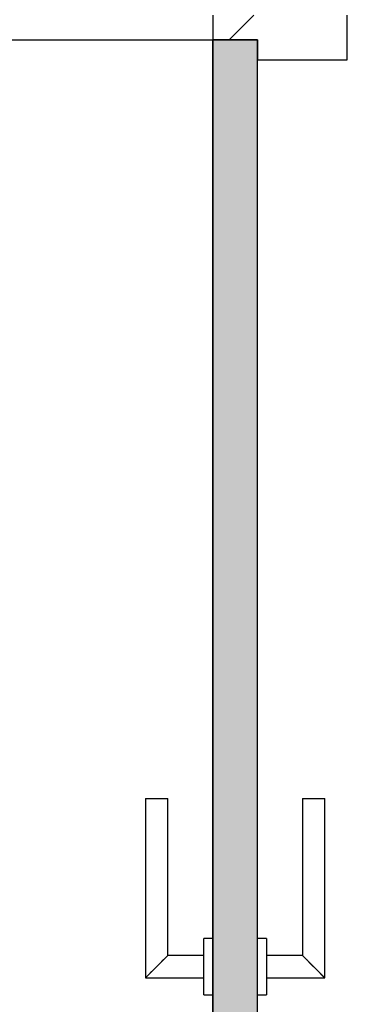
# Model space of a CAD drawing. Extents: x 2 to 87, y -108 to 11.
# Tile 30 of 256: x 18.256 to 18.548, y -84.269 to -83.392. Entities that reach past the tile are written whole.
import ezdxf

# ---------------------------------------------------------------- set-up
doc = ezdxf.new("R2010")
doc.units = 0
doc.header["$MEASUREMENT"] = 0
for name, color, linetype in [('16', 7, 'CONTINUOUS'), ('30', 7, 'CONTINUOUS'), ('8', 7, 'CONTINUOUS')]:
    doc.layers.add(name, color=color, linetype=linetype)

# ---------------------------------------------------------------- blocks, each defined once
blk = doc.blocks.new('*N174')
at = {"layer": '8', "color": 62, "linetype": 'Continuous'}
for p, q in [((-0.2, -0.745), (-0.2, 0.141)), ((-0.2, 0.141), (-0.16, 0.141)), ((-0.16, -0.745), (-0.16, 0.141)), ((-0.2, -0.745), (-0.16, -0.745))]:
    blk.add_line(p, q, dxfattribs=at)
for points in [[(-0.2, -0.745), (-0.2, -0.745), (-0.2, 0.141)], [(-0.2, -0.745), (-0.16, -0.745), (-0.16, 0.141)], [(-0.2, -0.745), (-0.2, 0.141), (-0.16, 0.141)], [(-0.16, -0.745), (-0.16, -0.745), (-0.16, 0.141)]]:
    blk.add_solid(points, dxfattribs=at)

msp = doc.modelspace()

# ---------------------------------------------------------------- linework, layer by layer
at = {"layer": '16', "color": 62, "linetype": 'Continuous'}
msp.add_line((17.5416, -83.4095), (18.4276, -83.4095), dxfattribs=at)
msp.add_arc((18.4276, -83.4095), 0.886, 180, 270, dxfattribs=at)
at = {"layer": '30', "color": 62, "linetype": 'Continuous'}
for p, q in [((18.4276, -83.3875), (18.4276, -83.4095)), ((18.5476, -83.4275), (18.5476, -83.3875)), ((18.4276, -83.4095), (18.4676, -83.4095)), ((18.4676, -83.4095), (18.4676, -83.4275)), ((18.4676, -83.4275), (18.5476, -83.4275))]:
    msp.add_line(p, q, dxfattribs=at)
at = {"layer": '8', "color": 62, "linetype": 'Continuous'}
for p, q in [((18.4422, -83.4095), (18.4642, -83.3875)), ((18.4276, -83.4095), (18.4276, -84.2955)), ((18.4676, -83.4095), (18.4276, -83.4095)), ((18.4676, -84.2955), (18.4676, -83.4095)), ((18.3676, -84.0855), (18.3676, -84.2455)), ((18.3676, -84.0855), (18.3876, -84.0855)), ((18.3876, -84.2255), (18.3876, -84.0855)), ((18.5076, -84.0855), (18.5076, -84.2255)), ((18.5076, -84.0855), (18.5276, -84.0855)), ((18.5276, -84.2455), (18.5276, -84.0855)), ((18.4276, -84.2105), (18.4196, -84.2105)), ((18.4196, -84.2605), (18.4196, -84.2105)), ((18.4756, -84.2105), (18.4676, -84.2105)), ((18.4756, -84.2105), (18.4756, -84.2605)), ((18.4196, -84.2255), (18.3876, -84.2255)), ((18.5076, -84.2255), (18.4756, -84.2255)), ((18.3676, -84.2455), (18.4196, -84.2455)), ((18.4756, -84.2455), (18.5276, -84.2455)), ((18.4196, -84.2605), (18.4276, -84.2605)), ((18.4676, -84.2605), (18.4756, -84.2605))]:
    msp.add_line(p, q, dxfattribs=at)
for points in [[(18.3876, -84.2255), (18.3875, -84.2255), (18.3875, -84.2256), (18.3875, -84.2256), (18.3875, -84.2256), (18.3875, -84.2256), (18.3875, -84.2256), (18.3875, -84.2256), (18.3875, -84.2256), (18.3875, -84.2256), (18.3875, -84.2256), (18.3875, -84.2256), (18.3875, -84.2256), (18.3875, -84.2256), (18.3875, -84.2256), (18.3875, -84.2256), (18.3875, -84.2256), (18.3875, -84.2256), (18.3875, -84.2256), (18.3875, -84.2256), (18.3875, -84.2256), (18.3875, -84.2256), (18.3875, -84.2256), (18.3875, -84.2256), (18.3875, -84.2256), (18.3875, -84.2256), (18.3875, -84.2256), (18.3875, -84.2256), (18.3875, -84.2256), (18.3874, -84.2257), (18.3874, -84.2257), (18.3874, -84.2257), (18.3874, -84.2257), (18.3874, -84.2257), (18.3874, -84.2257), (18.3874, -84.2257), (18.3874, -84.2257), (18.3874, -84.2257), (18.3874, -84.2257), (18.3874, -84.2257), (18.3874, -84.2257), (18.3874, -84.2257), (18.3874, -84.2257), (18.3874, -84.2257), (18.3874, -84.2257), (18.3874, -84.2257), (18.3874, -84.2257), (18.3873, -84.2257), (18.3873, -84.2258), (18.3873, -84.2258), (18.3873, -84.2258), (18.3873, -84.2258), (18.3873, -84.2258), (18.3873, -84.2258), (18.3873, -84.2258), (18.3873, -84.2258), (18.3873, -84.2258), (18.3873, -84.2258), (18.3873, -84.2258), (18.3873, -84.2258), (18.3873, -84.2258), (18.3873, -84.2258), (18.3873, -84.2258), (18.3872, -84.2259), (18.3871, -84.226), (18.3871, -84.226), (18.3871, -84.226), (18.3871, -84.226), (18.3871, -84.226), (18.3871, -84.226), (18.3871, -84.226), (18.3871, -84.226), (18.3871, -84.226), (18.3871, -84.226), (18.3871, -84.226), (18.387, -84.226), (18.387, -84.2261), (18.387, -84.2261), (18.387, -84.2261), (18.387, -84.2261), (18.387, -84.2261), (18.387, -84.2261), (18.387, -84.2261), (18.387, -84.2261), (18.387, -84.2261), (18.387, -84.2261), (18.3869, -84.2262), (18.3869, -84.2262), (18.3869, -84.2262), (18.3869, -84.2262), (18.3869, -84.2262), (18.3869, -84.2262), (18.3869, -84.2262), (18.3869, -84.2262), (18.3869, -84.2262), (18.3869, -84.2262), (18.3868, -84.2263), (18.3868, -84.2263), (18.3868, -84.2263), (18.3868, -84.2263), (18.3868, -84.2263), (18.3868, -84.2263), (18.3868, -84.2263), (18.3868, -84.2263), (18.3868, -84.2263), (18.3868, -84.2263), (18.3867, -84.2264), (18.3867, -84.2264), (18.3867, -84.2264), (18.3867, -84.2264), (18.3867, -84.2264), (18.3867, -84.2264), (18.3867, -84.2264), (18.3867, -84.2264), (18.3866, -84.2264), (18.3866, -84.2265), (18.3866, -84.2265), (18.3866, -84.2265), (18.3866, -84.2265), (18.3866, -84.2265), (18.3866, -84.2265), (18.3866, -84.2265), (18.3866, -84.2265), (18.3865, -84.2266), (18.3865, -84.2266), (18.3865, -84.2266), (18.3865, -84.2266), (18.3865, -84.2266), (18.3865, -84.2266), (18.3865, -84.2266), (18.3865, -84.2266), (18.3864, -84.2267), (18.3864, -84.2267), (18.3864, -84.2267), (18.3864, -84.2267), (18.3864, -84.2267), (18.3864, -84.2267), (18.3864, -84.2267), (18.3864, -84.2267), (18.3863, -84.2268), (18.3863, -84.2268), (18.3863, -84.2268), (18.3863, -84.2268), (18.3863, -84.2268), (18.3863, -84.2268), (18.3863, -84.2268), (18.3862, -84.2269), (18.3862, -84.2269), (18.3862, -84.2269), (18.3862, -84.2269), (18.3862, -84.2269), (18.3862, -84.2269), (18.3862, -84.2269), (18.3861, -84.227), (18.386, -84.2271), (18.386, -84.2271), (18.386, -84.2271), (18.386, -84.2271), (18.386, -84.2271), (18.386, -84.2271), (18.386, -84.2271), (18.3859, -84.2272), (18.3859, -84.2272), (18.3859, -84.2272), (18.3859, -84.2272), (18.3859, -84.2272), (18.3859, -84.2272), (18.3859, -84.2272), (18.3858, -84.2273), (18.3858, -84.2273), (18.3858, -84.2273), (18.3858, -84.2273), (18.3858, -84.2273), (18.3858, -84.2273), (18.3857, -84.2274), (18.3857, -84.2274), (18.3857, -84.2274), (18.3857, -84.2274), (18.3857, -84.2274), (18.3857, -84.2274), (18.3856, -84.2275), (18.3856, -84.2275), (18.3856, -84.2275), (18.3856, -84.2275), (18.3856, -84.2275), (18.3856, -84.2275), (18.3855, -84.2276), (18.3855, -84.2276), (18.3855, -84.2276), (18.3855, -84.2276), (18.3855, -84.2276), (18.3855, -84.2276), (18.3854, -84.2277), (18.3854, -84.2277), (18.3854, -84.2277), (18.3854, -84.2277), (18.3854, -84.2277), (18.3854, -84.2277), (18.3853, -84.2278), (18.3853, -84.2278), (18.3853, -84.2278), (18.3853, -84.2278), (18.3853, -84.2278), (18.3853, -84.2278), (18.3852, -84.2279), (18.3852, -84.2279), (18.3852, -84.2279), (18.3852, -84.2279), (18.3852, -84.2279), (18.3851, -84.2279), (18.3851, -84.228), (18.3851, -84.228), (18.3851, -84.228), (18.3851, -84.228), (18.3851, -84.228), (18.385, -84.2281), (18.385, -84.2281), (18.385, -84.2281), (18.385, -84.2281), (18.385, -84.2281), (18.3849, -84.2281), (18.3849, -84.2282), (18.3849, -84.2282), (18.3849, -84.2282), (18.3849, -84.2282), (18.3849, -84.2282), (18.3848, -84.2283), (18.3848, -84.2283), (18.3848, -84.2283), (18.3848, -84.2283), (18.3848, -84.2283), (18.3847, -84.2284), (18.3847, -84.2284), (18.3847, -84.2284), (18.3847, -84.2284), (18.3847, -84.2284), (18.3846, -84.2285), (18.3846, -84.2285), (18.3846, -84.2285), (18.3846, -84.2285), (18.3846, -84.2285), (18.3845, -84.2286), (18.3845, -84.2286), (18.3845, -84.2286), (18.3845, -84.2286), (18.3845, -84.2286), (18.3845, -84.2286), (18.3844, -84.2287), (18.3843, -84.2288), (18.3843, -84.2288), (18.3843, -84.2288), (18.3843, -84.2288), (18.3842, -84.2289), (18.3842, -84.2289), (18.3842, -84.2289), (18.3842, -84.2289), (18.3842, -84.2289), (18.3841, -84.229), (18.3841, -84.229), (18.3841, -84.229), (18.3841, -84.229), (18.3841, -84.229), (18.384, -84.2291), (18.384, -84.2291), (18.384, -84.2291), (18.384, -84.2291), (18.384, -84.2291), (18.3839, -84.2292), (18.3839, -84.2292), (18.3839, -84.2292), (18.3839, -84.2292), (18.3839, -84.2292), (18.3838, -84.2293), (18.3838, -84.2293), (18.3838, -84.2293), (18.3838, -84.2293), (18.3837, -84.2294), (18.3837, -84.2294), (18.3837, -84.2294), (18.3837, -84.2294), (18.3837, -84.2294), (18.3836, -84.2295), (18.3836, -84.2295), (18.3836, -84.2295), (18.3836, -84.2295), (18.3835, -84.2295), (18.3835, -84.2296), (18.3835, -84.2296), (18.3835, -84.2296), (18.3835, -84.2296), (18.3834, -84.2297), (18.3834, -84.2297), (18.3834, -84.2297), (18.3834, -84.2297), (18.3833, -84.2297), (18.3833, -84.2298), (18.3833, -84.2298), (18.3833, -84.2298), (18.3833, -84.2298), (18.3832, -84.2299), (18.3832, -84.2299), (18.3832, -84.2299), (18.3832, -84.2299), (18.3831, -84.23), (18.3831, -84.23), (18.3831, -84.23), (18.3831, -84.23), (18.3831, -84.23), (18.383, -84.2301), (18.383, -84.2301), (18.383, -84.2301), (18.383, -84.2301), (18.3829, -84.2302), (18.3829, -84.2302), (18.3829, -84.2302), (18.3829, -84.2302), (18.3828, -84.2302), (18.3828, -84.2303), (18.3828, -84.2303), (18.3828, -84.2303), (18.3828, -84.2303), (18.3827, -84.2304), (18.3827, -84.2304), (18.3827, -84.2304), (18.3827, -84.2304), (18.3826, -84.2305), (18.3826, -84.2305), (18.3826, -84.2305), (18.3826, -84.2305), (18.3825, -84.2306), (18.3825, -84.2306), (18.3825, -84.2306), (18.3825, -84.2306), (18.3824, -84.2306), (18.3824, -84.2307), (18.3824, -84.2307), (18.3824, -84.2307), (18.3824, -84.2307), (18.3823, -84.2308), (18.3823, -84.2308), (18.3823, -84.2308), (18.3823, -84.2308), (18.3822, -84.2309), (18.3821, -84.231), (18.3821, -84.231), (18.3821, -84.231), (18.3821, -84.231), (18.382, -84.2311), (18.382, -84.2311), (18.382, -84.2311), (18.382, -84.2311), (18.3819, -84.2312), (18.3819, -84.2312), (18.3819, -84.2312), (18.3819, -84.2312), (18.3818, -84.2313), (18.3818, -84.2313), (18.3818, -84.2313), (18.3818, -84.2313), (18.3817, -84.2314), (18.3817, -84.2314), (18.3817, -84.2314), (18.3817, -84.2314), (18.3816, -84.2315), (18.3816, -84.2315), (18.3816, -84.2315), (18.3816, -84.2315), (18.3815, -84.2316), (18.3815, -84.2316), (18.3815, -84.2316), (18.3815, -84.2316), (18.3814, -84.2317), (18.3814, -84.2317), (18.3814, -84.2317), (18.3814, -84.2317), (18.3813, -84.2318), (18.3813, -84.2318), (18.3813, -84.2318), (18.3813, -84.2318), (18.3812, -84.2319), (18.3812, -84.2319), (18.3812, -84.2319), (18.3812, -84.2319), (18.3811, -84.232), (18.3811, -84.232), (18.3811, -84.232), (18.3811, -84.232), (18.381, -84.2321), (18.381, -84.2321), (18.381, -84.2321), (18.381, -84.2321), (18.3809, -84.2322), (18.3809, -84.2322), (18.3809, -84.2322), (18.3809, -84.2322), (18.3808, -84.2323), (18.3808, -84.2323), (18.3808, -84.2323), (18.3807, -84.2323), (18.3807, -84.2324), (18.3807, -84.2324), (18.3807, -84.2324), (18.3806, -84.2325), (18.3806, -84.2325), (18.3806, -84.2325), (18.3806, -84.2325), (18.3805, -84.2326), (18.3805, -84.2326), (18.3805, -84.2326), (18.3805, -84.2326), (18.3804, -84.2327), (18.3804, -84.2327), (18.3804, -84.2327), (18.3804, -84.2327), (18.3803, -84.2328), (18.3803, -84.2328), (18.3803, -84.2328), (18.3803, -84.2328), (18.3802, -84.2329), (18.3802, -84.2329), (18.3802, -84.2329), (18.3802, -84.2329), (18.3801, -84.233), (18.3801, -84.233), (18.3801, -84.233), (18.38, -84.2331), (18.38, -84.2331), (18.38, -84.2331), (18.38, -84.2331), (18.3799, -84.2332), (18.3799, -84.2332), (18.3799, -84.2332), (18.3799, -84.2332), (18.3798, -84.2333), (18.3798, -84.2333), (18.3798, -84.2333), (18.3798, -84.2333), (18.3797, -84.2334), (18.3797, -84.2334), (18.3797, -84.2334), (18.3796, -84.2335), (18.3795, -84.2336), (18.3795, -84.2336), (18.3795, -84.2336), (18.3795, -84.2336), (18.3794, -84.2337), (18.3794, -84.2337), (18.3794, -84.2337), (18.3794, -84.2337), (18.3793, -84.2338), (18.3793, -84.2338), (18.3793, -84.2338), (18.3792, -84.2339), (18.3792, -84.2339), (18.3792, -84.2339), (18.3792, -84.2339), (18.3791, -84.234), (18.3791, -84.234), (18.3791, -84.234), (18.3791, -84.234), (18.379, -84.2341), (18.379, -84.2341), (18.379, -84.2341), (18.3789, -84.2342), (18.3789, -84.2342), (18.3789, -84.2342), (18.3789, -84.2342), (18.3788, -84.2343), (18.3788, -84.2343), (18.3788, -84.2343), (18.3788, -84.2343), (18.3787, -84.2344), (18.3787, -84.2344), (18.3787, -84.2344), (18.3786, -84.2345), (18.3786, -84.2345), (18.3786, -84.2345), (18.3786, -84.2345), (18.3785, -84.2346), (18.3785, -84.2346), (18.3785, -84.2346), (18.3785, -84.2346), (18.3784, -84.2347), (18.3784, -84.2347), (18.3784, -84.2347), (18.3783, -84.2347), (18.3783, -84.2348), (18.3783, -84.2348), (18.3783, -84.2348), (18.3782, -84.2349), (18.3782, -84.2349), (18.3782, -84.2349), (18.3782, -84.2349), (18.3781, -84.235), (18.3781, -84.235), (18.3781, -84.235), (18.378, -84.235), (18.378, -84.2351), (18.378, -84.2351), (18.378, -84.2351), (18.3779, -84.2352), (18.3779, -84.2352), (18.3779, -84.2352), (18.3779, -84.2352), (18.3778, -84.2353), (18.3778, -84.2353), (18.3778, -84.2353), (18.3777, -84.2353), (18.3777, -84.2354), (18.3777, -84.2354), (18.3777, -84.2354), (18.3776, -84.2355), (18.3776, -84.2355), (18.3776, -84.2355), (18.3776, -84.2355), (18.3775, -84.2356), (18.3775, -84.2356), (18.3775, -84.2356), (18.3775, -84.2356), (18.3774, -84.2357), (18.3774, -84.2357), (18.3774, -84.2357), (18.3773, -84.2358), (18.3773, -84.2358), (18.3773, -84.2358), (18.3773, -84.2358), (18.3772, -84.2359), (18.3772, -84.2359), (18.3772, -84.2359), (18.3772, -84.2359), (18.3771, -84.236), (18.3771, -84.236), (18.3771, -84.236), (18.377, -84.2361), (18.377, -84.2361), (18.377, -84.2361), (18.377, -84.2361), (18.3769, -84.2362), (18.3768, -84.2363), (18.3768, -84.2363), (18.3768, -84.2363), (18.3767, -84.2364), (18.3767, -84.2364), (18.3767, -84.2364), (18.3767, -84.2364), (18.3766, -84.2365), (18.3766, -84.2365), (18.3766, -84.2365), (18.3766, -84.2365), (18.3765, -84.2366), (18.3765, -84.2366), (18.3765, -84.2366), (18.3764, -84.2367), (18.3764, -84.2367), (18.3764, -84.2367), (18.3764, -84.2367), (18.3763, -84.2368), (18.3763, -84.2368), (18.3763, -84.2368), (18.3763, -84.2368), (18.3762, -84.2369), (18.3762, -84.2369), (18.3762, -84.2369), (18.3761, -84.237), (18.3761, -84.237), (18.3761, -84.237), (18.3761, -84.237), (18.376, -84.2371), (18.376, -84.2371), (18.376, -84.2371), (18.376, -84.2371), (18.3759, -84.2372), (18.3759, -84.2372), (18.3759, -84.2372), (18.3758, -84.2373), (18.3758, -84.2373), (18.3758, -84.2373), (18.3758, -84.2373), (18.3757, -84.2374), (18.3757, -84.2374), (18.3757, -84.2374), (18.3757, -84.2374), (18.3756, -84.2375), (18.3756, -84.2375), (18.3756, -84.2375), (18.3756, -84.2375), (18.3755, -84.2376), (18.3755, -84.2376), (18.3755, -84.2376), (18.3754, -84.2377), (18.3754, -84.2377), (18.3754, -84.2377), (18.3754, -84.2377), (18.3753, -84.2378), (18.3753, -84.2378), (18.3753, -84.2378), (18.3753, -84.2378), (18.3752, -84.2379), (18.3752, -84.2379), (18.3752, -84.2379), (18.3752, -84.2379), (18.3751, -84.238), (18.3751, -84.238), (18.3751, -84.238), (18.375, -84.2381), (18.375, -84.2381), (18.375, -84.2381), (18.375, -84.2381), (18.3749, -84.2382), (18.3749, -84.2382), (18.3749, -84.2382), (18.3749, -84.2382), (18.3748, -84.2383), (18.3748, -84.2383), (18.3748, -84.2383), (18.3748, -84.2383), (18.3747, -84.2384), (18.3747, -84.2384), (18.3747, -84.2384), (18.3747, -84.2384), (18.3746, -84.2385), (18.3746, -84.2385), (18.3746, -84.2385), (18.3746, -84.2385), (18.3745, -84.2386), (18.3745, -84.2386), (18.3745, -84.2386), (18.3744, -84.2387), (18.3744, -84.2387), (18.3744, -84.2387), (18.3744, -84.2387), (18.3743, -84.2388), (18.3742, -84.2389), (18.3742, -84.2389), (18.3742, -84.2389), (18.3742, -84.2389), (18.3741, -84.239), (18.3741, -84.239), (18.3741, -84.239), (18.3741, -84.239), (18.374, -84.2391), (18.374, -84.2391), (18.374, -84.2391), (18.374, -84.2391), (18.3739, -84.2392), (18.3739, -84.2392), (18.3739, -84.2392), (18.3739, -84.2392), (18.3738, -84.2393), (18.3738, -84.2393), (18.3738, -84.2393), (18.3738, -84.2393), (18.3737, -84.2394), (18.3737, -84.2394), (18.3737, -84.2394), (18.3737, -84.2394), (18.3736, -84.2395), (18.3736, -84.2395), (18.3736, -84.2395), (18.3736, -84.2395), (18.3735, -84.2396), (18.3735, -84.2396), (18.3735, -84.2396), (18.3735, -84.2396), (18.3734, -84.2397), (18.3734, -84.2397), (18.3734, -84.2397), (18.3734, -84.2397), (18.3733, -84.2398), (18.3733, -84.2398), (18.3733, -84.2398), (18.3733, -84.2398), (18.3732, -84.2399), (18.3732, -84.2399), (18.3732, -84.2399), (18.3732, -84.2399), (18.3731, -84.24), (18.3731, -84.24), (18.3731, -84.24), (18.3731, -84.24), (18.373, -84.2401), (18.373, -84.2401), (18.373, -84.2401), (18.373, -84.2401), (18.3729, -84.2402), (18.3729, -84.2402), (18.3729, -84.2402), (18.3729, -84.2402), (18.3728, -84.2403), (18.3728, -84.2403), (18.3728, -84.2403), (18.3728, -84.2403), (18.3727, -84.2403), (18.3727, -84.2404), (18.3727, -84.2404), (18.3727, -84.2404), (18.3727, -84.2404), (18.3726, -84.2405), (18.3726, -84.2405), (18.3726, -84.2405), (18.3726, -84.2405), (18.3725, -84.2406), (18.3725, -84.2406), (18.3725, -84.2406), (18.3725, -84.2406), (18.3724, -84.2407), (18.3724, -84.2407), (18.3724, -84.2407), (18.3724, -84.2407), (18.3724, -84.2407), (18.3723, -84.2408), (18.3723, -84.2408), (18.3723, -84.2408), (18.3723, -84.2408), (18.3722, -84.2409), (18.3722, -84.2409), (18.3722, -84.2409), (18.3722, -84.2409), (18.3721, -84.241), (18.3721, -84.241), (18.3721, -84.241), (18.3721, -84.241), (18.3721, -84.241), (18.372, -84.2411), (18.372, -84.2411), (18.372, -84.2411), (18.372, -84.2411), (18.3719, -84.2413), (18.3718, -84.2413), (18.3718, -84.2413), (18.3718, -84.2413), (18.3718, -84.2413), (18.3717, -84.2414), (18.3717, -84.2414), (18.3717, -84.2414), (18.3717, -84.2414), (18.3717, -84.2414), (18.3716, -84.2415), (18.3716, -84.2415), (18.3716, -84.2415), (18.3716, -84.2415), (18.3715, -84.2416), (18.3715, -84.2416), (18.3715, -84.2416), (18.3715, -84.2416), (18.3715, -84.2416), (18.3714, -84.2417), (18.3714, -84.2417), (18.3714, -84.2417), (18.3714, -84.2417), (18.3713, -84.2418), (18.3713, -84.2418), (18.3713, -84.2418), (18.3713, -84.2418), (18.3713, -84.2418), (18.3712, -84.2419), (18.3712, -84.2419), (18.3712, -84.2419), (18.3712, -84.2419), (18.3712, -84.2419), (18.3711, -84.242), (18.3711, -84.242), (18.3711, -84.242), (18.3711, -84.242), (18.3711, -84.242), (18.371, -84.2421), (18.371, -84.2421), (18.371, -84.2421), (18.371, -84.2421), (18.3709, -84.2421), (18.3709, -84.2422), (18.3709, -84.2422), (18.3709, -84.2422), (18.3709, -84.2422), (18.3708, -84.2423), (18.3708, -84.2423), (18.3708, -84.2423), (18.3708, -84.2423), (18.3708, -84.2423), (18.3707, -84.2424), (18.3707, -84.2424), (18.3707, -84.2424), (18.3707, -84.2424), (18.3707, -84.2424), (18.3706, -84.2424), (18.3706, -84.2425), (18.3706, -84.2425), (18.3706, -84.2425), (18.3706, -84.2425), (18.3706, -84.2425), (18.3705, -84.2426), (18.3705, -84.2426), (18.3705, -84.2426), (18.3705, -84.2426), (18.3705, -84.2426), (18.3704, -84.2427), (18.3704, -84.2427), (18.3704, -84.2427), (18.3704, -84.2427), (18.3704, -84.2427), (18.3703, -84.2428), (18.3703, -84.2428), (18.3703, -84.2428), (18.3703, -84.2428), (18.3703, -84.2428), (18.3703, -84.2428), (18.3702, -84.2429), (18.3702, -84.2429), (18.3702, -84.2429), (18.3702, -84.2429), (18.3702, -84.2429), (18.3701, -84.243), (18.3701, -84.243), (18.3701, -84.243), (18.3701, -84.243), (18.3701, -84.243), (18.3701, -84.243), (18.37, -84.2431), (18.37, -84.2431), (18.37, -84.2431), (18.37, -84.2431), (18.37, -84.2431), (18.3699, -84.2432), (18.3698, -84.2433), (18.3698, -84.2433), (18.3698, -84.2433), (18.3698, -84.2433), (18.3698, -84.2433), (18.3698, -84.2433), (18.3697, -84.2434), (18.3697, -84.2434), (18.3697, -84.2434), (18.3697, -84.2434), (18.3697, -84.2434), (18.3697, -84.2434), (18.3696, -84.2435), (18.3696, -84.2435), (18.3696, -84.2435), (18.3696, -84.2435), (18.3696, -84.2435), (18.3696, -84.2435), (18.3695, -84.2436), (18.3695, -84.2436), (18.3695, -84.2436), (18.3695, -84.2436), (18.3695, -84.2436), (18.3695, -84.2436), (18.3694, -84.2437), (18.3694, -84.2437), (18.3694, -84.2437), (18.3694, -84.2437), (18.3694, -84.2437), (18.3694, -84.2437), (18.3693, -84.2438), (18.3693, -84.2438), (18.3693, -84.2438), (18.3693, -84.2438), (18.3693, -84.2438), (18.3693, -84.2438), (18.3693, -84.2438), (18.3692, -84.2439), (18.3692, -84.2439), (18.3692, -84.2439), (18.3692, -84.2439), (18.3692, -84.2439), (18.3692, -84.2439), (18.3692, -84.2439), (18.3691, -84.244), (18.3691, -84.244), (18.3691, -84.244), (18.3691, -84.244), (18.3691, -84.244), (18.3691, -84.244), (18.3691, -84.244), (18.369, -84.2441), (18.369, -84.2441), (18.369, -84.2441), (18.369, -84.2441), (18.369, -84.2441), (18.369, -84.2441), (18.369, -84.2441), (18.3689, -84.2442), (18.3689, -84.2442), (18.3689, -84.2442), (18.3689, -84.2442), (18.3689, -84.2442), (18.3689, -84.2442), (18.3689, -84.2442), (18.3688, -84.2443), (18.3688, -84.2443), (18.3688, -84.2443), (18.3688, -84.2443), (18.3688, -84.2443), (18.3688, -84.2443), (18.3688, -84.2443), (18.3688, -84.2443), (18.3687, -84.2444), (18.3687, -84.2444), (18.3687, -84.2444), (18.3687, -84.2444), (18.3687, -84.2444), (18.3687, -84.2444), (18.3687, -84.2444), (18.3687, -84.2444), (18.3686, -84.2445), (18.3686, -84.2445), (18.3686, -84.2445), (18.3686, -84.2445), (18.3686, -84.2445), (18.3686, -84.2445), (18.3686, -84.2445), (18.3686, -84.2445), (18.3686, -84.2445), (18.3685, -84.2446), (18.3685, -84.2446), (18.3685, -84.2446), (18.3685, -84.2446), (18.3685, -84.2446), (18.3685, -84.2446), (18.3685, -84.2446), (18.3685, -84.2446), (18.3684, -84.2447), (18.3683, -84.2448), (18.3683, -84.2448), (18.3683, -84.2448), (18.3683, -84.2448), (18.3683, -84.2448), (18.3683, -84.2448), (18.3683, -84.2448), (18.3683, -84.2448), (18.3683, -84.2448), (18.3683, -84.2448), (18.3682, -84.2449), (18.3682, -84.2449), (18.3682, -84.2449), (18.3682, -84.2449), (18.3682, -84.2449), (18.3682, -84.2449), (18.3682, -84.2449), (18.3682, -84.2449), (18.3682, -84.2449), (18.3682, -84.2449), (18.3681, -84.245), (18.3681, -84.245), (18.3681, -84.245), (18.3681, -84.245), (18.3681, -84.245), (18.3681, -84.245), (18.3681, -84.245), (18.3681, -84.245), (18.3681, -84.245), (18.3681, -84.245), (18.3681, -84.245), (18.3681, -84.245), (18.368, -84.2451), (18.368, -84.2451), (18.368, -84.2451), (18.368, -84.2451), (18.368, -84.2451), (18.368, -84.2451), (18.368, -84.2451), (18.368, -84.2451), (18.368, -84.2451), (18.368, -84.2451), (18.368, -84.2451), (18.368, -84.2451), (18.368, -84.2451), (18.3679, -84.2452), (18.3679, -84.2452), (18.3679, -84.2452), (18.3679, -84.2452), (18.3679, -84.2452), (18.3679, -84.2452), (18.3679, -84.2452), (18.3679, -84.2452), (18.3679, -84.2452), (18.3679, -84.2452), (18.3679, -84.2452), (18.3679, -84.2452), (18.3679, -84.2452), (18.3679, -84.2452), (18.3679, -84.2452), (18.3678, -84.2453), (18.3678, -84.2453), (18.3678, -84.2453), (18.3678, -84.2453), (18.3678, -84.2453), (18.3678, -84.2453), (18.3678, -84.2453), (18.3678, -84.2453), (18.3678, -84.2453), (18.3678, -84.2453), (18.3678, -84.2453), (18.3678, -84.2453), (18.3678, -84.2453), (18.3678, -84.2453), (18.3678, -84.2453), (18.3678, -84.2453), (18.3678, -84.2453), (18.3678, -84.2453), (18.3678, -84.2453), (18.3677, -84.2454), (18.3676, -84.2455)], [(18.5275, -84.2455), (18.5275, -84.2454), (18.5275, -84.2454), (18.5275, -84.2454), (18.5275, -84.2454), (18.5275, -84.2454), (18.5275, -84.2454), (18.5275, -84.2454), (18.5275, -84.2454), (18.5275, -84.2454), (18.5275, -84.2454), (18.5275, -84.2454), (18.5275, -84.2454), (18.5275, -84.2454), (18.5275, -84.2454), (18.5275, -84.2454), (18.5275, -84.2454), (18.5275, -84.2454), (18.5275, -84.2454), (18.5275, -84.2454), (18.5275, -84.2454), (18.5275, -84.2454), (18.5275, -84.2454), (18.5275, -84.2454), (18.5275, -84.2454), (18.5275, -84.2454), (18.5275, -84.2454), (18.5275, -84.2454), (18.5274, -84.2453), (18.5274, -84.2453), (18.5274, -84.2453), (18.5274, -84.2453), (18.5274, -84.2453), (18.5274, -84.2453), (18.5274, -84.2453), (18.5274, -84.2453), (18.5274, -84.2453), (18.5274, -84.2453), (18.5274, -84.2453), (18.5274, -84.2453), (18.5274, -84.2453), (18.5274, -84.2453), (18.5274, -84.2453), (18.5274, -84.2453), (18.5274, -84.2453), (18.5274, -84.2453), (18.5273, -84.2453), (18.5273, -84.2452), (18.5273, -84.2452), (18.5273, -84.2452), (18.5273, -84.2452), (18.5273, -84.2452), (18.5273, -84.2452), (18.5273, -84.2452), (18.5273, -84.2452), (18.5273, -84.2452), (18.5273, -84.2452), (18.5273, -84.2452), (18.5273, -84.2452), (18.5273, -84.2452), (18.5273, -84.2452), (18.5273, -84.2452), (18.5272, -84.2451), (18.5271, -84.245), (18.5271, -84.245), (18.5271, -84.245), (18.5271, -84.245), (18.5271, -84.245), (18.5271, -84.245), (18.5271, -84.245), (18.5271, -84.245), (18.5271, -84.245), (18.5271, -84.245), (18.5271, -84.245), (18.527, -84.245), (18.527, -84.2449), (18.527, -84.2449), (18.527, -84.2449), (18.527, -84.2449), (18.527, -84.2449), (18.527, -84.2449), (18.527, -84.2449), (18.527, -84.2449), (18.527, -84.2449), (18.527, -84.2449), (18.5269, -84.2448), (18.5269, -84.2448), (18.5269, -84.2448), (18.5269, -84.2448), (18.5269, -84.2448), (18.5269, -84.2448), (18.5269, -84.2448), (18.5269, -84.2448), (18.5269, -84.2448), (18.5269, -84.2448), (18.5268, -84.2447), (18.5268, -84.2447), (18.5268, -84.2447), (18.5268, -84.2447), (18.5268, -84.2447), (18.5268, -84.2447), (18.5268, -84.2447), (18.5268, -84.2447), (18.5268, -84.2447), (18.5268, -84.2447), (18.5267, -84.2446), (18.5267, -84.2446), (18.5267, -84.2446), (18.5267, -84.2446), (18.5267, -84.2446), (18.5267, -84.2446), (18.5267, -84.2446), (18.5267, -84.2446), (18.5266, -84.2445), (18.5266, -84.2445), (18.5266, -84.2445), (18.5266, -84.2445), (18.5266, -84.2445), (18.5266, -84.2445), (18.5266, -84.2445), (18.5266, -84.2445), (18.5266, -84.2445), (18.5265, -84.2444), (18.5265, -84.2444), (18.5265, -84.2444), (18.5265, -84.2444), (18.5265, -84.2444), (18.5265, -84.2444), (18.5265, -84.2444), (18.5265, -84.2444), (18.5264, -84.2443), (18.5264, -84.2443), (18.5264, -84.2443), (18.5264, -84.2443), (18.5264, -84.2443), (18.5264, -84.2443), (18.5264, -84.2443), (18.5264, -84.2443), (18.5263, -84.2442), (18.5263, -84.2442), (18.5263, -84.2442), (18.5263, -84.2442), (18.5263, -84.2442), (18.5263, -84.2442), (18.5263, -84.2442), (18.5262, -84.2441), (18.5262, -84.2441), (18.5262, -84.2441), (18.5262, -84.2441), (18.5262, -84.2441), (18.5262, -84.2441), (18.5262, -84.2441), (18.5261, -84.244), (18.526, -84.2439), (18.526, -84.2439), (18.526, -84.2439), (18.526, -84.2439), (18.526, -84.2439), (18.526, -84.2439), (18.526, -84.2439), (18.5259, -84.2438), (18.5259, -84.2438), (18.5259, -84.2438), (18.5259, -84.2438), (18.5259, -84.2438), (18.5259, -84.2438), (18.5259, -84.2438), (18.5258, -84.2437), (18.5258, -84.2437), (18.5258, -84.2437), (18.5258, -84.2437), (18.5258, -84.2437), (18.5258, -84.2437), (18.5257, -84.2436), (18.5257, -84.2436), (18.5257, -84.2436), (18.5257, -84.2436), (18.5257, -84.2436), (18.5257, -84.2436), (18.5256, -84.2435), (18.5256, -84.2435), (18.5256, -84.2435), (18.5256, -84.2435), (18.5256, -84.2435), (18.5256, -84.2435), (18.5255, -84.2434), (18.5255, -84.2434), (18.5255, -84.2434), (18.5255, -84.2434), (18.5255, -84.2434), (18.5255, -84.2434), (18.5254, -84.2433), (18.5254, -84.2433), (18.5254, -84.2433), (18.5254, -84.2433), (18.5254, -84.2433), (18.5254, -84.2433), (18.5253, -84.2432), (18.5253, -84.2432), (18.5253, -84.2432), (18.5253, -84.2432), (18.5253, -84.2432), (18.5253, -84.2432), (18.5252, -84.2431), (18.5252, -84.2431), (18.5252, -84.2431), (18.5252, -84.2431), (18.5252, -84.2431), (18.5251, -84.243), (18.5251, -84.243), (18.5251, -84.243), (18.5251, -84.243), (18.5251, -84.243), (18.5251, -84.243), (18.525, -84.2429), (18.525, -84.2429), (18.525, -84.2429), (18.525, -84.2429), (18.525, -84.2429), (18.5249, -84.2428), (18.5249, -84.2428), (18.5249, -84.2428), (18.5249, -84.2428), (18.5249, -84.2428), (18.5249, -84.2428), (18.5248, -84.2427), (18.5248, -84.2427), (18.5248, -84.2427), (18.5248, -84.2427), (18.5248, -84.2427), (18.5247, -84.2426), (18.5247, -84.2426), (18.5247, -84.2426), (18.5247, -84.2426), (18.5247, -84.2426), (18.5246, -84.2425), (18.5246, -84.2425), (18.5246, -84.2425), (18.5246, -84.2425), (18.5246, -84.2425), (18.5245, -84.2424), (18.5245, -84.2424), (18.5245, -84.2424), (18.5245, -84.2424), (18.5245, -84.2424), (18.5245, -84.2424), (18.5244, -84.2423), (18.5243, -84.2422), (18.5243, -84.2422), (18.5243, -84.2422), (18.5243, -84.2422), (18.5242, -84.2421), (18.5242, -84.2421), (18.5242, -84.2421), (18.5242, -84.2421), (18.5242, -84.2421), (18.5241, -84.242), (18.5241, -84.242), (18.5241, -84.242), (18.5241, -84.242), (18.5241, -84.242), (18.524, -84.2419), (18.524, -84.2419), (18.524, -84.2419), (18.524, -84.2419), (18.524, -84.2419), (18.5239, -84.2418), (18.5239, -84.2418), (18.5239, -84.2418), (18.5239, -84.2418), (18.5239, -84.2418), (18.5238, -84.2417), (18.5238, -84.2417), (18.5238, -84.2417), (18.5238, -84.2417), (18.5237, -84.2416), (18.5237, -84.2416), (18.5237, -84.2416), (18.5237, -84.2416), (18.5237, -84.2416), (18.5236, -84.2415), (18.5236, -84.2415), (18.5236, -84.2415), (18.5236, -84.2415), (18.5235, -84.2414), (18.5235, -84.2414), (18.5235, -84.2414), (18.5235, -84.2414), (18.5235, -84.2414), (18.5234, -84.2413), (18.5234, -84.2413), (18.5234, -84.2413), (18.5234, -84.2413), (18.5233, -84.2413), (18.5233, -84.2412), (18.5233, -84.2412), (18.5233, -84.2412), (18.5233, -84.2412), (18.5232, -84.2411), (18.5232, -84.2411), (18.5232, -84.2411), (18.5232, -84.2411), (18.5231, -84.241), (18.5231, -84.241), (18.5231, -84.241), (18.5231, -84.241), (18.5231, -84.241), (18.523, -84.2409), (18.523, -84.2409), (18.523, -84.2409), (18.523, -84.2409), (18.5229, -84.2408), (18.5229, -84.2408), (18.5229, -84.2408), (18.5229, -84.2408), (18.5228, -84.2407), (18.5228, -84.2407), (18.5228, -84.2407), (18.5228, -84.2407), (18.5228, -84.2407), (18.5227, -84.2406), (18.5227, -84.2406), (18.5227, -84.2406), (18.5227, -84.2406), (18.5226, -84.2405), (18.5226, -84.2405), (18.5226, -84.2405), (18.5226, -84.2405), (18.5225, -84.2404), (18.5225, -84.2404), (18.5225, -84.2404), (18.5225, -84.2404), (18.5224, -84.2403), (18.5224, -84.2403), (18.5224, -84.2403), (18.5224, -84.2403), (18.5224, -84.2403), (18.5223, -84.2402), (18.5223, -84.2402), (18.5223, -84.2402), (18.5223, -84.2402), (18.5222, -84.2401), (18.5221, -84.24), (18.5221, -84.24), (18.5221, -84.24), (18.5221, -84.24), (18.522, -84.2399), (18.522, -84.2399), (18.522, -84.2399), (18.522, -84.2399), (18.5219, -84.2398), (18.5219, -84.2398), (18.5219, -84.2398), (18.5219, -84.2398), (18.5218, -84.2397), (18.5218, -84.2397), (18.5218, -84.2397), (18.5218, -84.2397), (18.5217, -84.2396), (18.5217, -84.2396), (18.5217, -84.2396), (18.5217, -84.2396), (18.5216, -84.2395), (18.5216, -84.2395), (18.5216, -84.2395), (18.5216, -84.2395), (18.5215, -84.2394), (18.5215, -84.2394), (18.5215, -84.2394), (18.5215, -84.2394), (18.5214, -84.2393), (18.5214, -84.2393), (18.5214, -84.2393), (18.5214, -84.2393), (18.5213, -84.2392), (18.5213, -84.2392), (18.5213, -84.2392), (18.5213, -84.2392), (18.5212, -84.2391), (18.5212, -84.2391), (18.5212, -84.2391), (18.5212, -84.2391), (18.5211, -84.239), (18.5211, -84.239), (18.5211, -84.239), (18.5211, -84.239), (18.521, -84.2389), (18.521, -84.2389), (18.521, -84.2389), (18.521, -84.2389), (18.5209, -84.2388), (18.5209, -84.2388), (18.5209, -84.2388), (18.5209, -84.2388), (18.5208, -84.2387), (18.5208, -84.2387), (18.5208, -84.2387), (18.5207, -84.2387), (18.5207, -84.2386), (18.5207, -84.2386), (18.5207, -84.2386), (18.5206, -84.2385), (18.5206, -84.2385), (18.5206, -84.2385), (18.5206, -84.2385), (18.5205, -84.2384), (18.5205, -84.2384), (18.5205, -84.2384), (18.5205, -84.2384), (18.5204, -84.2383), (18.5204, -84.2383), (18.5204, -84.2383), (18.5204, -84.2383), (18.5203, -84.2382), (18.5203, -84.2382), (18.5203, -84.2382), (18.5203, -84.2382), (18.5202, -84.2381), (18.5202, -84.2381), (18.5202, -84.2381), (18.5202, -84.2381), (18.5201, -84.238), (18.5201, -84.238), (18.5201, -84.238), (18.52, -84.2379), (18.52, -84.2379), (18.52, -84.2379), (18.52, -84.2379), (18.5199, -84.2378), (18.5199, -84.2378), (18.5199, -84.2378), (18.5199, -84.2378), (18.5198, -84.2377), (18.5198, -84.2377), (18.5198, -84.2377), (18.5198, -84.2377), (18.5196, -84.2375), (18.5195, -84.2374), (18.5195, -84.2374), (18.5195, -84.2374), (18.5195, -84.2374), (18.5194, -84.2373), (18.5194, -84.2373), (18.5194, -84.2373), (18.5194, -84.2373), (18.5193, -84.2372), (18.5193, -84.2372), (18.5193, -84.2372), (18.5192, -84.2371), (18.5192, -84.2371), (18.5192, -84.2371), (18.5192, -84.2371), (18.5191, -84.237), (18.5191, -84.237), (18.5191, -84.237), (18.5191, -84.237), (18.519, -84.2369), (18.519, -84.2369), (18.519, -84.2369), (18.5189, -84.2368), (18.5189, -84.2368), (18.5189, -84.2368), (18.5189, -84.2368), (18.5188, -84.2367), (18.5188, -84.2367), (18.5188, -84.2367), (18.5188, -84.2367), (18.5187, -84.2366), (18.5187, -84.2366), (18.5187, -84.2366), (18.5186, -84.2365), (18.5186, -84.2365), (18.5186, -84.2365), (18.5186, -84.2365), (18.5185, -84.2364), (18.5185, -84.2364), (18.5185, -84.2364), (18.5185, -84.2364), (18.5184, -84.2363), (18.5184, -84.2363), (18.5184, -84.2363), (18.5183, -84.2362), (18.5183, -84.2362), (18.5183, -84.2362), (18.5183, -84.2362), (18.5182, -84.2361), (18.5182, -84.2361), (18.5182, -84.2361), (18.5182, -84.2361), (18.5181, -84.236), (18.5181, -84.236), (18.5181, -84.236), (18.518, -84.2359), (18.518, -84.2359), (18.518, -84.2359), (18.518, -84.2359), (18.5179, -84.2358), (18.5179, -84.2358), (18.5179, -84.2358), (18.5179, -84.2358), (18.5178, -84.2357), (18.5178, -84.2357), (18.5178, -84.2357), (18.5177, -84.2356), (18.5177, -84.2356), (18.5177, -84.2356), (18.5177, -84.2356), (18.5176, -84.2355), (18.5176, -84.2355), (18.5176, -84.2355), (18.5176, -84.2355), (18.5175, -84.2354), (18.5175, -84.2354), (18.5175, -84.2354), (18.5175, -84.2353), (18.5174, -84.2353), (18.5174, -84.2353), (18.5174, -84.2353), (18.5173, -84.2352), (18.5173, -84.2352), (18.5173, -84.2352), (18.5173, -84.2352), (18.5172, -84.2351), (18.5172, -84.2351), (18.5172, -84.2351), (18.5172, -84.235), (18.5171, -84.235), (18.5171, -84.235), (18.5171, -84.235), (18.517, -84.2349), (18.517, -84.2349), (18.517, -84.2349), (18.517, -84.2349), (18.5169, -84.2348), (18.5169, -84.2347), (18.5168, -84.2347), (18.5168, -84.2347), (18.5168, -84.2347), (18.5167, -84.2346), (18.5167, -84.2346), (18.5167, -84.2346), (18.5167, -84.2346), (18.5166, -84.2345), (18.5166, -84.2345), (18.5166, -84.2345), (18.5166, -84.2345), (18.5165, -84.2344), (18.5165, -84.2344), (18.5165, -84.2344), (18.5164, -84.2343), (18.5164, -84.2343), (18.5164, -84.2343), (18.5164, -84.2343), (18.5163, -84.2342), (18.5163, -84.2342), (18.5163, -84.2342), (18.5163, -84.2342), (18.5162, -84.2341), (18.5162, -84.2341), (18.5162, -84.2341), (18.5161, -84.234), (18.5161, -84.234), (18.5161, -84.234), (18.5161, -84.234), (18.516, -84.2339), (18.516, -84.2339), (18.516, -84.2339), (18.516, -84.2339), (18.5159, -84.2338), (18.5159, -84.2338), (18.5159, -84.2338), (18.5158, -84.2337), (18.5158, -84.2337), (18.5158, -84.2337), (18.5158, -84.2337), (18.5157, -84.2336), (18.5157, -84.2336), (18.5157, -84.2336), (18.5157, -84.2336), (18.5156, -84.2335), (18.5156, -84.2335), (18.5156, -84.2335), (18.5156, -84.2335), (18.5155, -84.2334), (18.5155, -84.2334), (18.5155, -84.2334), (18.5154, -84.2333), (18.5154, -84.2333), (18.5154, -84.2333), (18.5154, -84.2333), (18.5153, -84.2332), (18.5153, -84.2332), (18.5153, -84.2332), (18.5153, -84.2332), (18.5152, -84.2331), (18.5152, -84.2331), (18.5152, -84.2331), (18.5152, -84.2331), (18.5151, -84.233), (18.5151, -84.233), (18.5151, -84.233), (18.515, -84.2329), (18.515, -84.2329), (18.515, -84.2329), (18.515, -84.2329), (18.5149, -84.2328), (18.5149, -84.2328), (18.5149, -84.2328), (18.5149, -84.2328), (18.5148, -84.2327), (18.5148, -84.2327), (18.5148, -84.2327), (18.5148, -84.2327), (18.5147, -84.2326), (18.5147, -84.2326), (18.5147, -84.2326), (18.5147, -84.2326), (18.5146, -84.2325), (18.5146, -84.2325), (18.5146, -84.2325), (18.5146, -84.2325), (18.5145, -84.2324), (18.5145, -84.2324), (18.5145, -84.2324), (18.5144, -84.2323), (18.5144, -84.2323), (18.5144, -84.2323), (18.5144, -84.2323), (18.5143, -84.2322), (18.5142, -84.2321), (18.5142, -84.2321), (18.5142, -84.2321), (18.5142, -84.2321), (18.5141, -84.232), (18.5141, -84.232), (18.5141, -84.232), (18.5141, -84.232), (18.514, -84.2319), (18.514, -84.2319), (18.514, -84.2319), (18.514, -84.2319), (18.5139, -84.2318), (18.5139, -84.2318), (18.5139, -84.2318), (18.5139, -84.2318), (18.5138, -84.2317), (18.5138, -84.2317), (18.5138, -84.2317), (18.5138, -84.2317), (18.5137, -84.2316), (18.5137, -84.2316), (18.5137, -84.2316), (18.5137, -84.2316), (18.5136, -84.2315), (18.5136, -84.2315), (18.5136, -84.2315), (18.5136, -84.2315), (18.5135, -84.2314), (18.5135, -84.2314), (18.5135, -84.2314), (18.5135, -84.2314), (18.5134, -84.2313), (18.5134, -84.2313), (18.5134, -84.2313), (18.5134, -84.2313), (18.5133, -84.2312), (18.5133, -84.2312), (18.5133, -84.2312), (18.5133, -84.2312), (18.5132, -84.2311), (18.5132, -84.2311), (18.5132, -84.2311), (18.5132, -84.2311), (18.5131, -84.231), (18.5131, -84.231), (18.5131, -84.231), (18.5131, -84.231), (18.513, -84.2309), (18.513, -84.2309), (18.513, -84.2309), (18.513, -84.2309), (18.5129, -84.2308), (18.5129, -84.2308), (18.5129, -84.2308), (18.5129, -84.2308), (18.5128, -84.2307), (18.5128, -84.2307), (18.5128, -84.2307), (18.5128, -84.2307), (18.5127, -84.2306), (18.5127, -84.2306), (18.5127, -84.2306), (18.5127, -84.2306), (18.5127, -84.2306), (18.5126, -84.2305), (18.5126, -84.2305), (18.5126, -84.2305), (18.5126, -84.2305), (18.5125, -84.2304), (18.5125, -84.2304), (18.5125, -84.2304), (18.5125, -84.2304), (18.5124, -84.2303), (18.5124, -84.2303), (18.5124, -84.2303), (18.5124, -84.2303), (18.5124, -84.2302), (18.5123, -84.2302), (18.5123, -84.2302), (18.5123, -84.2302), (18.5123, -84.2302), (18.5122, -84.2301), (18.5122, -84.2301), (18.5122, -84.2301), (18.5122, -84.2301), (18.5121, -84.23), (18.5121, -84.23), (18.5121, -84.23), (18.5121, -84.23), (18.5121, -84.23), (18.512, -84.2299), (18.512, -84.2299), (18.512, -84.2299), (18.512, -84.2299), (18.5119, -84.2298), (18.5119, -84.2298), (18.5119, -84.2298), (18.5119, -84.2298), (18.5119, -84.2297), (18.5118, -84.2297), (18.5118, -84.2297), (18.5118, -84.2297), (18.5118, -84.2297), (18.5117, -84.2296), (18.5117, -84.2296), (18.5117, -84.2296), (18.5117, -84.2296), (18.5117, -84.2295), (18.5116, -84.2295), (18.5116, -84.2295), (18.5116, -84.2295), (18.5116, -84.2295), (18.5115, -84.2294), (18.5115, -84.2294), (18.5115, -84.2294), (18.5115, -84.2294), (18.5115, -84.2294), (18.5114, -84.2293), (18.5114, -84.2293), (18.5114, -84.2293), (18.5114, -84.2293), (18.5113, -84.2292), (18.5113, -84.2292), (18.5113, -84.2292), (18.5113, -84.2292), (18.5113, -84.2292), (18.5112, -84.2291), (18.5112, -84.2291), (18.5112, -84.2291), (18.5112, -84.2291), (18.5112, -84.2291), (18.5111, -84.229), (18.5111, -84.229), (18.5111, -84.229), (18.5111, -84.229), (18.5111, -84.229), (18.511, -84.2289), (18.511, -84.2289), (18.511, -84.2289), (18.511, -84.2289), (18.5109, -84.2289), (18.5109, -84.2288), (18.5109, -84.2288), (18.5109, -84.2288), (18.5109, -84.2288), (18.5108, -84.2287), (18.5108, -84.2287), (18.5108, -84.2287), (18.5108, -84.2287), (18.5108, -84.2287), (18.5107, -84.2286), (18.5107, -84.2286), (18.5107, -84.2286), (18.5107, -84.2286), (18.5107, -84.2286), (18.5106, -84.2286), (18.5106, -84.2285), (18.5106, -84.2285), (18.5106, -84.2285), (18.5106, -84.2285), (18.5106, -84.2285), (18.5105, -84.2284), (18.5105, -84.2284), (18.5105, -84.2284), (18.5105, -84.2284), (18.5105, -84.2284), (18.5104, -84.2283), (18.5104, -84.2283), (18.5104, -84.2283), (18.5104, -84.2283), (18.5104, -84.2283), (18.5103, -84.2282), (18.5103, -84.2282), (18.5103, -84.2282), (18.5103, -84.2282), (18.5103, -84.2282), (18.5103, -84.2281), (18.5102, -84.2281), (18.5102, -84.2281), (18.5102, -84.2281), (18.5102, -84.2281), (18.5102, -84.2281), (18.5101, -84.228), (18.5101, -84.228), (18.5101, -84.228), (18.5101, -84.228), (18.5101, -84.228), (18.5101, -84.2279), (18.51, -84.2279), (18.51, -84.2279), (18.51, -84.2279), (18.51, -84.2279), (18.51, -84.2279), (18.5098, -84.2277), (18.5097, -84.2276), (18.5097, -84.2276), (18.5097, -84.2276), (18.5097, -84.2276), (18.5097, -84.2276), (18.5097, -84.2276), (18.5096, -84.2275), (18.5096, -84.2275), (18.5096, -84.2275), (18.5096, -84.2275), (18.5096, -84.2275), (18.5096, -84.2275), (18.5095, -84.2274), (18.5095, -84.2274), (18.5095, -84.2274), (18.5095, -84.2274), (18.5095, -84.2274), (18.5095, -84.2274), (18.5094, -84.2273), (18.5094, -84.2273), (18.5094, -84.2273), (18.5094, -84.2273), (18.5094, -84.2273), (18.5094, -84.2273), (18.5093, -84.2272), (18.5093, -84.2272), (18.5093, -84.2272), (18.5093, -84.2272), (18.5093, -84.2272), (18.5093, -84.2272), (18.5093, -84.2272), (18.5092, -84.2271), (18.5092, -84.2271), (18.5092, -84.2271), (18.5092, -84.2271), (18.5092, -84.2271), (18.5092, -84.2271), (18.5092, -84.2271), (18.5091, -84.227), (18.5091, -84.227), (18.5091, -84.227), (18.5091, -84.227), (18.5091, -84.227), (18.5091, -84.227), (18.5091, -84.227), (18.509, -84.2269), (18.509, -84.2269), (18.509, -84.2269), (18.509, -84.2269), (18.509, -84.2269), (18.509, -84.2269), (18.509, -84.2269), (18.5089, -84.2268), (18.5089, -84.2268), (18.5089, -84.2268), (18.5089, -84.2268), (18.5089, -84.2268), (18.5089, -84.2268), (18.5089, -84.2268), (18.5088, -84.2267), (18.5088, -84.2267), (18.5088, -84.2267), (18.5088, -84.2267), (18.5088, -84.2267), (18.5088, -84.2267), (18.5088, -84.2267), (18.5088, -84.2267), (18.5087, -84.2266), (18.5087, -84.2266), (18.5087, -84.2266), (18.5087, -84.2266), (18.5087, -84.2266), (18.5087, -84.2266), (18.5087, -84.2266), (18.5087, -84.2266), (18.5086, -84.2265), (18.5086, -84.2265), (18.5086, -84.2265), (18.5086, -84.2265), (18.5086, -84.2265), (18.5086, -84.2265), (18.5086, -84.2265), (18.5086, -84.2265), (18.5086, -84.2264), (18.5085, -84.2264), (18.5085, -84.2264), (18.5085, -84.2264), (18.5085, -84.2264), (18.5085, -84.2264), (18.5085, -84.2264), (18.5085, -84.2264), (18.5085, -84.2264), (18.5084, -84.2263), (18.5083, -84.2262), (18.5083, -84.2262), (18.5083, -84.2262), (18.5083, -84.2262), (18.5083, -84.2262), (18.5083, -84.2262), (18.5083, -84.2262), (18.5083, -84.2262), (18.5083, -84.2262), (18.5083, -84.2262), (18.5082, -84.2261), (18.5082, -84.2261), (18.5082, -84.2261), (18.5082, -84.2261), (18.5082, -84.2261), (18.5082, -84.2261), (18.5082, -84.2261), (18.5082, -84.2261), (18.5082, -84.2261), (18.5082, -84.2261), (18.5081, -84.226), (18.5081, -84.226), (18.5081, -84.226), (18.5081, -84.226), (18.5081, -84.226), (18.5081, -84.226), (18.5081, -84.226), (18.5081, -84.226), (18.5081, -84.226), (18.5081, -84.226), (18.5081, -84.226), (18.5081, -84.226), (18.508, -84.2259), (18.508, -84.2259), (18.508, -84.2259), (18.508, -84.2259), (18.508, -84.2259), (18.508, -84.2259), (18.508, -84.2259), (18.508, -84.2259), (18.508, -84.2259), (18.508, -84.2259), (18.508, -84.2259), (18.508, -84.2259), (18.508, -84.2259), (18.5079, -84.2258), (18.5079, -84.2258), (18.5079, -84.2258), (18.5079, -84.2258), (18.5079, -84.2258), (18.5079, -84.2258), (18.5079, -84.2258), (18.5079, -84.2258), (18.5079, -84.2258), (18.5079, -84.2258), (18.5079, -84.2258), (18.5079, -84.2258), (18.5079, -84.2258), (18.5079, -84.2258), (18.5079, -84.2258), (18.5078, -84.2257), (18.5078, -84.2257), (18.5078, -84.2257), (18.5078, -84.2257), (18.5078, -84.2257), (18.5078, -84.2257), (18.5078, -84.2257), (18.5078, -84.2257), (18.5078, -84.2257), (18.5078, -84.2257), (18.5078, -84.2257), (18.5078, -84.2257), (18.5078, -84.2257), (18.5078, -84.2257), (18.5078, -84.2257), (18.5078, -84.2257), (18.5078, -84.2257), (18.5078, -84.2257), (18.5078, -84.2257), (18.5077, -84.2256), (18.5076, -84.2255)]]:
    msp.add_lwpolyline(points, dxfattribs=at)

# ---------------------------------------------------------------- block references
msp.add_blockref('*N174', (18.6276, -83.5505), dxfattribs=at)

doc.saveas('drawing.dxf')
